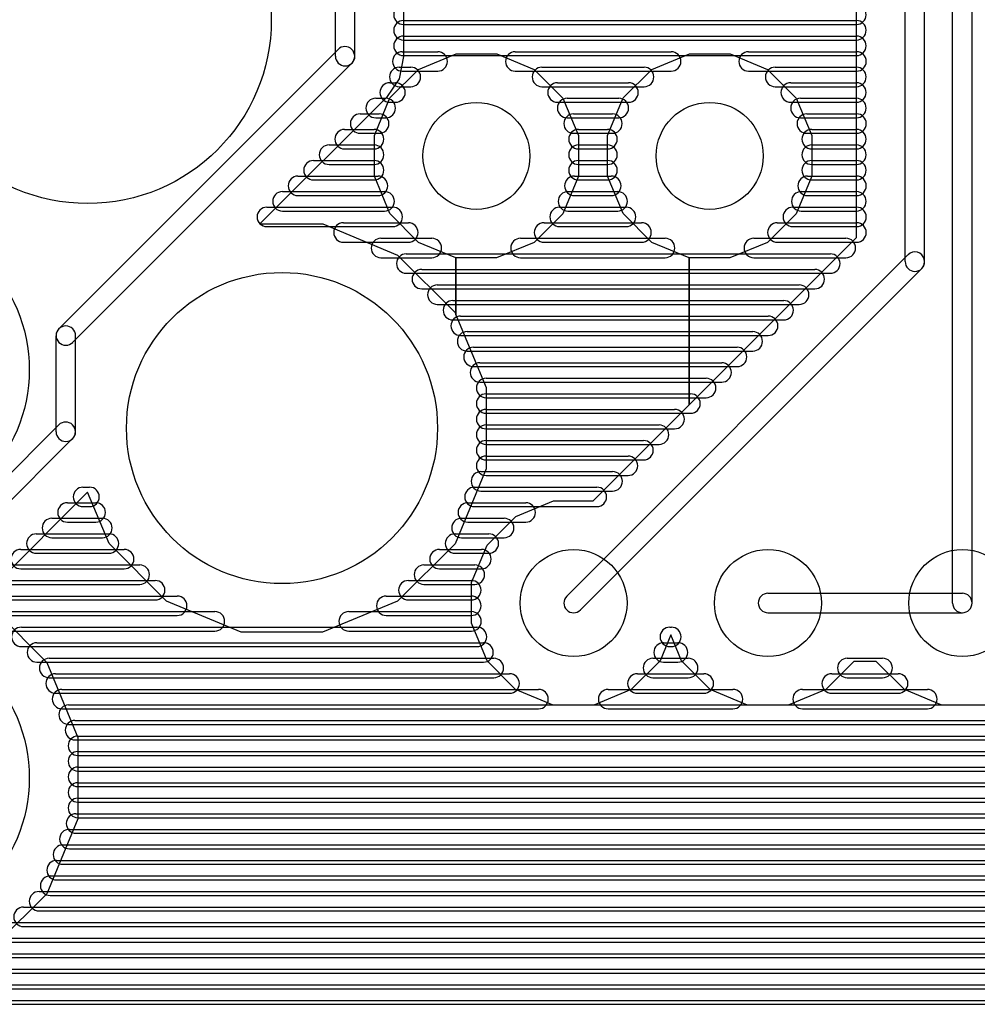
# Model space of a CAD drawing. Extents: x 4625 to 28175, y 45595 to 78045.
# Tile 16 of 28: x 8550 to 13477, y 62206 to 67270. Entities that reach past the tile are written whole.
import ezdxf

# ---------------------------------------------------------------- set-up
doc = ezdxf.new("R2010")
doc.units = 0
doc.layers.add('BLACK', color=1, linetype='CONTINUOUS')

msp = doc.modelspace()

# ---------------------------------------------------------------- linework, layer by layer
at = {"layer": 'BLACK'}
for p, q in [((13106, 66026), (13106, 70926)), ((13206, 66026), (13206, 70926)), ((12856, 66150), (12856, 70455)), ((13350, 64270), (13350, 70170)), ((13450, 64270), (13450, 70170)), ((10175, 67083), (10175, 67485)), ((10275, 67083), (10275, 67485)), ((10525, 67361), (10525, 67082)), ((10525, 67266), (12855, 67266)), ((10525, 67266), (12855, 67266)), ((10525, 67266), (12855, 67266)), ((10525, 67246), (12855, 67246)), ((10525, 67246), (12855, 67246)), ((10525, 67246), (12855, 67246)), ((10525, 67186), (12855, 67186)), ((10525, 67186), (12855, 67186)), ((10525, 67186), (12855, 67186)), ((10525, 67166), (12855, 67166)), ((10525, 67166), (12855, 67166)), ((10525, 67166), (12855, 67166)), ((10189, 67118), (8752, 65681)), ((10519, 67106), (10701, 67106)), ((10519, 67106), (10701, 67106)), ((10519, 67106), (10701, 67106)), ((11100, 67106), (11902, 67106)), ((11100, 67106), (11902, 67106)), ((11100, 67106), (11902, 67106)), ((12300, 67106), (12856, 67106)), ((12300, 67106), (12856, 67106)), ((12300, 67106), (12856, 67106)), ((10525, 67082), (10502, 66967)), ((10525, 67086), (12855, 67086)), ((10525, 67086), (12855, 67086)), ((10525, 67086), (12855, 67086)), ((10603, 67015), (10796, 67095)), ((10796, 67095), (11005, 67095)), ((11005, 67095), (11198, 67015)), ((11803, 67015), (11996, 67095)), ((11996, 67095), (12205, 67095)), ((12205, 67095), (12398, 67015)), ((10260, 67047), (8823, 65610)), ((10455, 66868), (10603, 67015)), ((10503, 67026), (10563, 67026)), ((10503, 67026), (10563, 67026)), ((10503, 67026), (10563, 67026)), ((10519, 67006), (10701, 67006)), ((10519, 67006), (10701, 67006)), ((10519, 67006), (10701, 67006)), ((11100, 67006), (11902, 67006)), ((11100, 67006), (11902, 67006)), ((11100, 67006), (11902, 67006)), ((11198, 67015), (11345, 66867)), ((11237, 67026), (11763, 67026)), ((11237, 67026), (11763, 67026)), ((11237, 67026), (11763, 67026)), ((11655, 66868), (11803, 67015)), ((12300, 67006), (12856, 67006)), ((12300, 67006), (12856, 67006)), ((12300, 67006), (12856, 67006)), ((12398, 67015), (12545, 66867)), ((12437, 67026), (12855, 67026)), ((12437, 67026), (12855, 67026)), ((12437, 67026), (12855, 67026)), ((10502, 66967), (10437, 66870)), ((10454, 66946), (10484, 66946)), ((10454, 66946), (10484, 66946)), ((10454, 66946), (10484, 66946)), ((10503, 66926), (10563, 66926)), ((10503, 66926), (10563, 66926)), ((10503, 66926), (10563, 66926)), ((11237, 66926), (11763, 66926)), ((11237, 66926), (11763, 66926)), ((11237, 66926), (11763, 66926)), ((11317, 66946), (11683, 66946)), ((11317, 66946), (11683, 66946)), ((11317, 66946), (11683, 66946)), ((12437, 66926), (12855, 66926)), ((12437, 66926), (12855, 66926)), ((12437, 66926), (12855, 66926)), ((12517, 66946), (12855, 66946)), ((12517, 66946), (12855, 66946)), ((12517, 66946), (12855, 66946)), ((10437, 66870), (9786, 66220)), ((10375, 66675), (10455, 66868)), ((10382, 66866), (10434, 66866)), ((10382, 66866), (10434, 66866)), ((10382, 66866), (10434, 66866)), ((11345, 66867), (11425, 66674)), ((11367, 66866), (11633, 66866)), ((11367, 66866), (11633, 66866)), ((11367, 66866), (11633, 66866)), ((11575, 66675), (11655, 66868)), ((12545, 66867), (12625, 66674)), ((12567, 66866), (12855, 66866)), ((12567, 66866), (12855, 66866)), ((12567, 66866), (12855, 66866)), ((10454, 66846), (10484, 66846)), ((10454, 66846), (10484, 66846)), ((10454, 66846), (10484, 66846)), ((11317, 66846), (11683, 66846)), ((11317, 66846), (11683, 66846)), ((11317, 66846), (11683, 66846)), ((12517, 66846), (12855, 66846)), ((12517, 66846), (12855, 66846)), ((12517, 66846), (12855, 66846)), ((10302, 66786), (10400, 66786)), ((10302, 66786), (10400, 66786)), ((10302, 66786), (10400, 66786)), ((10382, 66766), (10434, 66766)), ((10382, 66766), (10434, 66766)), ((10382, 66766), (10434, 66766)), ((11367, 66766), (11633, 66766)), ((11367, 66766), (11633, 66766)), ((11367, 66766), (11633, 66766)), ((11400, 66786), (11600, 66786)), ((11400, 66786), (11600, 66786)), ((11400, 66786), (11600, 66786)), ((12567, 66766), (12855, 66766)), ((12567, 66766), (12855, 66766)), ((12567, 66766), (12855, 66766)), ((12600, 66786), (12856, 66786)), ((12600, 66786), (12856, 66786)), ((12600, 66786), (12856, 66786)), ((10222, 66706), (10374, 66706)), ((10222, 66706), (10374, 66706)), ((10222, 66706), (10374, 66706)), ((11425, 66706), (11575, 66706)), ((11425, 66706), (11575, 66706)), ((11425, 66706), (11575, 66706)), ((12625, 66706), (12855, 66706)), ((12625, 66706), (12855, 66706)), ((12625, 66706), (12855, 66706)), ((10302, 66686), (10400, 66686)), ((10302, 66686), (10400, 66686)), ((10302, 66686), (10400, 66686)), ((10375, 66466), (10375, 66675)), ((11400, 66686), (11600, 66686)), ((11400, 66686), (11600, 66686)), ((11400, 66686), (11600, 66686)), ((11425, 66674), (11425, 66465)), ((11575, 66466), (11575, 66675)), ((12600, 66686), (12856, 66686)), ((12600, 66686), (12856, 66686)), ((12600, 66686), (12856, 66686)), ((12625, 66674), (12625, 66465)), ((10142, 66626), (10374, 66626)), ((10142, 66626), (10374, 66626)), ((10142, 66626), (10374, 66626)), ((10222, 66606), (10374, 66606)), ((10222, 66606), (10374, 66606)), ((10222, 66606), (10374, 66606)), ((11425, 66626), (11575, 66626)), ((11425, 66626), (11575, 66626)), ((11425, 66626), (11575, 66626)), ((11425, 66606), (11575, 66606)), ((11425, 66606), (11575, 66606)), ((11425, 66606), (11575, 66606)), ((12625, 66626), (12855, 66626)), ((12625, 66626), (12855, 66626)), ((12625, 66626), (12855, 66626)), ((12625, 66606), (12855, 66606)), ((12625, 66606), (12855, 66606)), ((12625, 66606), (12855, 66606)), ((10062, 66546), (10374, 66546)), ((10062, 66546), (10374, 66546)), ((10062, 66546), (10374, 66546)), ((10142, 66526), (10374, 66526)), ((10142, 66526), (10374, 66526)), ((10142, 66526), (10374, 66526)), ((11425, 66546), (11575, 66546)), ((11425, 66546), (11575, 66546)), ((11425, 66546), (11575, 66546)), ((11425, 66526), (11575, 66526)), ((11425, 66526), (11575, 66526)), ((11425, 66526), (11575, 66526)), ((12625, 66546), (12855, 66546)), ((12625, 66546), (12855, 66546)), ((12625, 66546), (12855, 66546)), ((12625, 66526), (12855, 66526)), ((12625, 66526), (12855, 66526)), ((12625, 66526), (12855, 66526)), ((9982, 66466), (10394, 66466)), ((9982, 66466), (10394, 66466)), ((9982, 66466), (10394, 66466)), ((10455, 66273), (10375, 66466)), ((11425, 66465), (11345, 66272)), ((11404, 66466), (11594, 66466)), ((11404, 66466), (11594, 66466)), ((11404, 66466), (11594, 66466)), ((11655, 66273), (11575, 66466)), ((12625, 66465), (12545, 66272)), ((12604, 66466), (12856, 66466)), ((12604, 66466), (12856, 66466)), ((12604, 66466), (12856, 66466)), ((10062, 66446), (10374, 66446)), ((10062, 66446), (10374, 66446)), ((10062, 66446), (10374, 66446)), ((11425, 66446), (11575, 66446)), ((11425, 66446), (11575, 66446)), ((11425, 66446), (11575, 66446)), ((12625, 66446), (12855, 66446)), ((12625, 66446), (12855, 66446)), ((12625, 66446), (12855, 66446)), ((9902, 66386), (10428, 66386)), ((9902, 66386), (10428, 66386)), ((9902, 66386), (10428, 66386)), ((9982, 66366), (10394, 66366)), ((9982, 66366), (10394, 66366)), ((9982, 66366), (10394, 66366)), ((11371, 66386), (11627, 66386)), ((11371, 66386), (11627, 66386)), ((11371, 66386), (11627, 66386)), ((11404, 66366), (11594, 66366)), ((11404, 66366), (11594, 66366)), ((11404, 66366), (11594, 66366)), ((12571, 66386), (12855, 66386)), ((12571, 66386), (12855, 66386)), ((12571, 66386), (12855, 66386)), ((12604, 66366), (12856, 66366)), ((12604, 66366), (12856, 66366)), ((12604, 66366), (12856, 66366)), ((9822, 66306), (10470, 66306)), ((9822, 66306), (10470, 66306)), ((9822, 66306), (10470, 66306)), ((11328, 66306), (11670, 66306)), ((11328, 66306), (11670, 66306)), ((11328, 66306), (11670, 66306)), ((12528, 66306), (12856, 66306)), ((12528, 66306), (12856, 66306)), ((12528, 66306), (12856, 66306)), ((9902, 66286), (10428, 66286)), ((9902, 66286), (10428, 66286)), ((9902, 66286), (10428, 66286)), ((10602, 66125), (10455, 66273)), ((11345, 66272), (11197, 66125)), ((11371, 66286), (11627, 66286)), ((11371, 66286), (11627, 66286)), ((11371, 66286), (11627, 66286)), ((11802, 66125), (11655, 66273)), ((12545, 66272), (12397, 66125)), ((12571, 66286), (12855, 66286)), ((12571, 66286), (12855, 66286)), ((12571, 66286), (12855, 66286)), ((9786, 66220), (10110, 66220)), ((9822, 66206), (10470, 66206)), ((9822, 66206), (10470, 66206)), ((9822, 66206), (10470, 66206)), ((10110, 66220), (10495, 66060)), ((10216, 66226), (10550, 66226)), ((10216, 66226), (10550, 66226)), ((10216, 66226), (10550, 66226)), ((11248, 66226), (11750, 66226)), ((11248, 66226), (11750, 66226)), ((11248, 66226), (11750, 66226)), ((11328, 66206), (11670, 66206)), ((11328, 66206), (11670, 66206)), ((11328, 66206), (11670, 66206)), ((12448, 66226), (12856, 66226)), ((12448, 66226), (12856, 66226)), ((12448, 66226), (12856, 66226)), ((12528, 66206), (12856, 66206)), ((12528, 66206), (12856, 66206)), ((12528, 66206), (12856, 66206)), ((10409, 66146), (10671, 66146)), ((10409, 66146), (10671, 66146)), ((10409, 66146), (10671, 66146)), ((11127, 66146), (11871, 66146)), ((11127, 66146), (11871, 66146)), ((11127, 66146), (11871, 66146)), ((11995, 65290), (12856, 66150)), ((12327, 66146), (12801, 66146)), ((12327, 66146), (12801, 66146)), ((12327, 66146), (12801, 66146)), ((10216, 66126), (10550, 66126)), ((10216, 66126), (10550, 66126)), ((10216, 66126), (10550, 66126)), ((10795, 66045), (10602, 66125)), ((11197, 66125), (11004, 66045)), ((11248, 66126), (11750, 66126)), ((11248, 66126), (11750, 66126)), ((11248, 66126), (11750, 66126)), ((11995, 66045), (11802, 66125)), ((12397, 66125), (12204, 66045)), ((12448, 66126), (12856, 66126)), ((12448, 66126), (12856, 66126)), ((12448, 66126), (12856, 66126)), ((10409, 66046), (10671, 66046)), ((10409, 66046), (10671, 66046)), ((10409, 66046), (10671, 66046)), ((10495, 66060), (10790, 65764)), ((10539, 66066), (12721, 66066)), ((10539, 66066), (12721, 66066)), ((10539, 66066), (12721, 66066)), ((10795, 65752), (10795, 66045)), ((11004, 66045), (10795, 66045)), ((10795, 66045), (10795, 65752)), ((11127, 66046), (11871, 66046)), ((11127, 66046), (11871, 66046)), ((11127, 66046), (11871, 66046)), ((11365, 64306), (13120, 66061)), ((11995, 65290), (11995, 66045)), ((12204, 66045), (11995, 66045)), ((11995, 66045), (11995, 65290)), ((12327, 66046), (12801, 66046)), ((12327, 66046), (12801, 66046)), ((12327, 66046), (12801, 66046)), ((10539, 65966), (12721, 65966)), ((10539, 65966), (12721, 65966)), ((10539, 65966), (12721, 65966)), ((10619, 65986), (12641, 65986)), ((10619, 65986), (12641, 65986)), ((10619, 65986), (12641, 65986)), ((11436, 64235), (13191, 65990)), ((10699, 65906), (12561, 65906)), ((10699, 65906), (12561, 65906)), ((10699, 65906), (12561, 65906)), ((10619, 65886), (12641, 65886)), ((10619, 65886), (12641, 65886)), ((10619, 65886), (12641, 65886)), ((10699, 65806), (12561, 65806)), ((10699, 65806), (12561, 65806)), ((10699, 65806), (12561, 65806)), ((10779, 65826), (12481, 65826)), ((10779, 65826), (12481, 65826)), ((10779, 65826), (12481, 65826)), ((10790, 65764), (10795, 65752)), ((10795, 65752), (10950, 65378)), ((10819, 65746), (12401, 65746)), ((10819, 65746), (12401, 65746)), ((10819, 65746), (12401, 65746)), ((10779, 65726), (12481, 65726)), ((10779, 65726), (12481, 65726)), ((10779, 65726), (12481, 65726)), ((8738, 65151), (8738, 65645)), ((8838, 65151), (8838, 65645)), ((10819, 65646), (12401, 65646)), ((10819, 65646), (12401, 65646)), ((10819, 65646), (12401, 65646)), ((10852, 65666), (12322, 65666)), ((10852, 65666), (12322, 65666)), ((10852, 65666), (12322, 65666)), ((10885, 65586), (12241, 65586)), ((10885, 65586), (12241, 65586)), ((10885, 65586), (12241, 65586)), ((10852, 65566), (12322, 65566)), ((10852, 65566), (12322, 65566)), ((10852, 65566), (12322, 65566)), ((10885, 65486), (12241, 65486)), ((10885, 65486), (12241, 65486)), ((10885, 65486), (12241, 65486)), ((10918, 65506), (12162, 65506)), ((10918, 65506), (12162, 65506)), ((10918, 65506), (12162, 65506)), ((10918, 65406), (12162, 65406)), ((10918, 65406), (12162, 65406)), ((10918, 65406), (12162, 65406)), ((10950, 65426), (12082, 65426)), ((10950, 65426), (12082, 65426)), ((10950, 65426), (12082, 65426)), ((10950, 65378), (10950, 64960)), ((10950, 65346), (12002, 65346)), ((10950, 65346), (12002, 65346)), ((10950, 65346), (12002, 65346)), ((10950, 65326), (12082, 65326)), ((10950, 65326), (12082, 65326)), ((10950, 65326), (12082, 65326)), ((11500, 64795), (11995, 65290)), ((10950, 65266), (11920, 65266)), ((10950, 65266), (11920, 65266)), ((10950, 65266), (11920, 65266)), ((10950, 65246), (12002, 65246)), ((10950, 65246), (12002, 65246)), ((10950, 65246), (12002, 65246)), ((8752, 65186), (7960, 64394)), ((10950, 65186), (11840, 65186)), ((10950, 65186), (11840, 65186)), ((10950, 65186), (11840, 65186)), ((10950, 65166), (11920, 65166)), ((10950, 65166), (11920, 65166)), ((10950, 65166), (11920, 65166)), ((8822, 65116), (8030, 64324)), ((10950, 65106), (11760, 65106)), ((10950, 65106), (11760, 65106)), ((10950, 65106), (11760, 65106)), ((10950, 65086), (11840, 65086)), ((10950, 65086), (11840, 65086)), ((10950, 65086), (11840, 65086)), ((10950, 65026), (11680, 65026)), ((10950, 65026), (11680, 65026)), ((10950, 65026), (11680, 65026)), ((10950, 65006), (11760, 65006)), ((10950, 65006), (11760, 65006)), ((10950, 65006), (11760, 65006)), ((10950, 64960), (10790, 64575)), ((10923, 64946), (11601, 64946)), ((10923, 64946), (11601, 64946)), ((10923, 64946), (11601, 64946)), ((10950, 64926), (11680, 64926)), ((10950, 64926), (11680, 64926)), ((10950, 64926), (11680, 64926)), ((8900, 64840), (8342, 64282)), ((8876, 64866), (8910, 64866)), ((8876, 64866), (8910, 64866)), ((8876, 64866), (8910, 64866)), ((9010, 64576), (8900, 64840)), ((10890, 64866), (11520, 64866)), ((10890, 64866), (11520, 64866)), ((10890, 64866), (11520, 64866)), ((10923, 64846), (11601, 64846)), ((10923, 64846), (11601, 64846)), ((10923, 64846), (11601, 64846)), ((8796, 64786), (8942, 64786)), ((8796, 64786), (8942, 64786)), ((8796, 64786), (8942, 64786)), ((10856, 64786), (11154, 64786)), ((10856, 64786), (11154, 64786)), ((10856, 64786), (11154, 64786)), ((11103, 64715), (11296, 64795)), ((11296, 64795), (11500, 64795)), ((8876, 64766), (8910, 64766)), ((8876, 64766), (8910, 64766)), ((8876, 64766), (8910, 64766)), ((10890, 64766), (11520, 64766)), ((10890, 64766), (11520, 64766)), ((10890, 64766), (11520, 64766)), ((8716, 64706), (8976, 64706)), ((8716, 64706), (8976, 64706)), ((8716, 64706), (8976, 64706)), ((8796, 64686), (8942, 64686)), ((8796, 64686), (8942, 64686)), ((8796, 64686), (8942, 64686)), ((10823, 64706), (11043, 64706)), ((10823, 64706), (11043, 64706)), ((10823, 64706), (11043, 64706)), ((10856, 64686), (11154, 64686)), ((10856, 64686), (11154, 64686)), ((10856, 64686), (11154, 64686)), ((10955, 64568), (11103, 64715)), ((8636, 64626), (9010, 64626)), ((8636, 64626), (9010, 64626)), ((8636, 64626), (9010, 64626)), ((10790, 64626), (10964, 64626)), ((10790, 64626), (10964, 64626)), ((10790, 64626), (10964, 64626)), ((8716, 64606), (8976, 64606)), ((8716, 64606), (8976, 64606)), ((8716, 64606), (8976, 64606)), ((9305, 64280), (9010, 64576)), ((10790, 64575), (10494, 64280)), ((10823, 64606), (11043, 64606)), ((10823, 64606), (11043, 64606)), ((10823, 64606), (11043, 64606)), ((8556, 64546), (9088, 64546)), ((8556, 64546), (9088, 64546)), ((8556, 64546), (9088, 64546)), ((8636, 64526), (9010, 64526)), ((8636, 64526), (9010, 64526)), ((8636, 64526), (9010, 64526)), ((10710, 64546), (10926, 64546)), ((10710, 64546), (10926, 64546)), ((10710, 64546), (10926, 64546)), ((10790, 64526), (10964, 64526)), ((10790, 64526), (10964, 64526)), ((10790, 64526), (10964, 64526)), ((10875, 64375), (10955, 64568)), ((8476, 64466), (9168, 64466)), ((8476, 64466), (9168, 64466)), ((8476, 64466), (9168, 64466)), ((8556, 64446), (9088, 64446)), ((8556, 64446), (9088, 64446)), ((8556, 64446), (9088, 64446)), ((10630, 64466), (10892, 64466)), ((10630, 64466), (10892, 64466)), ((10630, 64466), (10892, 64466)), ((10710, 64446), (10926, 64446)), ((10710, 64446), (10926, 64446)), ((10710, 64446), (10926, 64446)), ((8396, 64386), (9248, 64386)), ((8396, 64386), (9248, 64386)), ((8396, 64386), (9248, 64386)), ((10550, 64386), (10874, 64386)), ((10550, 64386), (10874, 64386)), ((10550, 64386), (10874, 64386)), ((10875, 64166), (10875, 64375)), ((8476, 64366), (9168, 64366)), ((8476, 64366), (9168, 64366)), ((8476, 64366), (9168, 64366)), ((10630, 64366), (10892, 64366)), ((10630, 64366), (10892, 64366)), ((10630, 64366), (10892, 64366)), ((12400, 64320), (13400, 64320)), ((8396, 64286), (9248, 64286)), ((8396, 64286), (9248, 64286)), ((8396, 64286), (9248, 64286)), ((8399, 64306), (9361, 64306)), ((8399, 64306), (9361, 64306)), ((8399, 64306), (9361, 64306)), ((9690, 64120), (9305, 64280)), ((10494, 64280), (10108, 64120)), ((10436, 64306), (10874, 64306)), ((10436, 64306), (10874, 64306)), ((10436, 64306), (10874, 64306)), ((10550, 64286), (10874, 64286)), ((10550, 64286), (10874, 64286)), ((10550, 64286), (10874, 64286)), ((8395, 64260), (8690, 63964)), ((8479, 64226), (9555, 64226)), ((8479, 64226), (9555, 64226)), ((8479, 64226), (9555, 64226)), ((10243, 64226), (10875, 64226)), ((10243, 64226), (10875, 64226)), ((10243, 64226), (10875, 64226)), ((12400, 64220), (13400, 64220)), ((8399, 64206), (9361, 64206)), ((8399, 64206), (9361, 64206)), ((8399, 64206), (9361, 64206)), ((10436, 64206), (10874, 64206)), ((10436, 64206), (10874, 64206)), ((10436, 64206), (10874, 64206)), ((8479, 64126), (9555, 64126)), ((8479, 64126), (9555, 64126)), ((8479, 64126), (9555, 64126)), ((8559, 64146), (10903, 64146)), ((8559, 64146), (10903, 64146)), ((8559, 64146), (10903, 64146)), ((10108, 64120), (9690, 64120)), ((10243, 64126), (10875, 64126)), ((10243, 64126), (10875, 64126)), ((10243, 64126), (10875, 64126)), ((10955, 63973), (10875, 64166)), ((11895, 64146), (11903, 64146)), ((11895, 64146), (11903, 64146)), ((11895, 64146), (11903, 64146)), ((8639, 64066), (10937, 64066)), ((8639, 64066), (10937, 64066)), ((8639, 64066), (10937, 64066)), ((11900, 64106), (11845, 63972)), ((11863, 64066), (11937, 64066)), ((11863, 64066), (11937, 64066)), ((11863, 64066), (11937, 64066)), ((11955, 63973), (11900, 64106)), ((8559, 64046), (10903, 64046)), ((8559, 64046), (10903, 64046)), ((8559, 64046), (10903, 64046)), ((11895, 64046), (11903, 64046)), ((11895, 64046), (11903, 64046)), ((11895, 64046), (11903, 64046)), ((8639, 63966), (10937, 63966)), ((8639, 63966), (10937, 63966)), ((8639, 63966), (10937, 63966)), ((8702, 63986), (10990, 63986)), ((8702, 63986), (10990, 63986)), ((8702, 63986), (10990, 63986)), ((11102, 63825), (10955, 63973)), ((11845, 63972), (11697, 63825)), ((11808, 63986), (11990, 63986)), ((11808, 63986), (11990, 63986)), ((11808, 63986), (11990, 63986)), ((11863, 63966), (11937, 63966)), ((11863, 63966), (11937, 63966)), ((11863, 63966), (11937, 63966)), ((12102, 63825), (11955, 63973)), ((12842, 63970), (12697, 63825)), ((12808, 63986), (12990, 63986)), ((12808, 63986), (12990, 63986)), ((12808, 63986), (12990, 63986)), ((12957, 63970), (12842, 63970)), ((13102, 63825), (12957, 63970)), ((8690, 63964), (8850, 63578)), ((8702, 63886), (10990, 63886)), ((8702, 63886), (10990, 63886)), ((8702, 63886), (10990, 63886)), ((8735, 63906), (11071, 63906)), ((8735, 63906), (11071, 63906)), ((8735, 63906), (11071, 63906)), ((11728, 63906), (12070, 63906)), ((11728, 63906), (12070, 63906)), ((11728, 63906), (12070, 63906)), ((11808, 63886), (11990, 63886)), ((11808, 63886), (11990, 63886)), ((11808, 63886), (11990, 63886)), ((12728, 63906), (13070, 63906)), ((12728, 63906), (13070, 63906)), ((12728, 63906), (13070, 63906)), ((12808, 63886), (12990, 63886)), ((12808, 63886), (12990, 63886)), ((12808, 63886), (12990, 63886)), ((8768, 63826), (11220, 63826)), ((8768, 63826), (11220, 63826)), ((8768, 63826), (11220, 63826)), ((11295, 63745), (11102, 63825)), ((11697, 63825), (11504, 63745)), ((11578, 63826), (12220, 63826)), ((11578, 63826), (12220, 63826)), ((11578, 63826), (12220, 63826)), ((12295, 63745), (12102, 63825)), ((12697, 63825), (12504, 63745)), ((12578, 63826), (13220, 63826)), ((12578, 63826), (13220, 63826)), ((12578, 63826), (13220, 63826)), ((13295, 63745), (13102, 63825)), ((8735, 63806), (11071, 63806)), ((8735, 63806), (11071, 63806)), ((8735, 63806), (11071, 63806)), ((11728, 63806), (12070, 63806)), ((11728, 63806), (12070, 63806)), ((11728, 63806), (12070, 63806)), ((12728, 63806), (13070, 63806)), ((12728, 63806), (13070, 63806)), ((12728, 63806), (13070, 63806)), ((8768, 63726), (11220, 63726)), ((8768, 63726), (11220, 63726)), ((8768, 63726), (11220, 63726)), ((8802, 63746), (15290, 63746)), ((8802, 63746), (15290, 63746)), ((8802, 63746), (15290, 63746)), ((11504, 63745), (11295, 63745)), ((11578, 63726), (12220, 63726)), ((11578, 63726), (12220, 63726)), ((11578, 63726), (12220, 63726)), ((12504, 63745), (12295, 63745)), ((12578, 63726), (13220, 63726)), ((12578, 63726), (13220, 63726)), ((12578, 63726), (13220, 63726)), ((13504, 63745), (13295, 63745)), ((8835, 63666), (15291, 63666)), ((8835, 63666), (15291, 63666)), ((8835, 63666), (15291, 63666)), ((8802, 63646), (15290, 63646)), ((8802, 63646), (15290, 63646)), ((8802, 63646), (15290, 63646)), ((8835, 63566), (15291, 63566)), ((8835, 63566), (15291, 63566)), ((8835, 63566), (15291, 63566)), ((8850, 63586), (15290, 63586)), ((8850, 63586), (15290, 63586)), ((8850, 63586), (15290, 63586)), ((8850, 63578), (8850, 63160)), ((8850, 63506), (15290, 63506)), ((8850, 63506), (15290, 63506)), ((8850, 63506), (15290, 63506)), ((8850, 63486), (15290, 63486)), ((8850, 63486), (15290, 63486)), ((8850, 63486), (15290, 63486)), ((8850, 63426), (15290, 63426)), ((8850, 63426), (15290, 63426)), ((8850, 63426), (15290, 63426)), ((8850, 63406), (15290, 63406)), ((8850, 63406), (15290, 63406)), ((8850, 63406), (15290, 63406)), ((8850, 63346), (15290, 63346)), ((8850, 63346), (15290, 63346)), ((8850, 63346), (15290, 63346)), ((8850, 63326), (15290, 63326)), ((8850, 63326), (15290, 63326)), ((8850, 63326), (15290, 63326)), ((8850, 63266), (15290, 63266)), ((8850, 63266), (15290, 63266)), ((8850, 63266), (15290, 63266)), ((8850, 63246), (15290, 63246)), ((8850, 63246), (15290, 63246)), ((8850, 63246), (15290, 63246)), ((8850, 63160), (8690, 62775)), ((8840, 63186), (15290, 63186)), ((8840, 63186), (15290, 63186)), ((8840, 63186), (15290, 63186)), ((8850, 63166), (15290, 63166)), ((8850, 63166), (15290, 63166)), ((8850, 63166), (15290, 63166)), ((8806, 63106), (15290, 63106)), ((8806, 63106), (15290, 63106)), ((8806, 63106), (15290, 63106)), ((8840, 63086), (15290, 63086)), ((8840, 63086), (15290, 63086)), ((8840, 63086), (15290, 63086)), ((8773, 63026), (15291, 63026)), ((8773, 63026), (15291, 63026)), ((8773, 63026), (15291, 63026)), ((8806, 63006), (15290, 63006)), ((8806, 63006), (15290, 63006)), ((8806, 63006), (15290, 63006)), ((8740, 62946), (15290, 62946)), ((8740, 62946), (15290, 62946)), ((8740, 62946), (15290, 62946)), ((8773, 62926), (15291, 62926)), ((8773, 62926), (15291, 62926)), ((8773, 62926), (15291, 62926)), ((8707, 62866), (15291, 62866)), ((8707, 62866), (15291, 62866)), ((8707, 62866), (15291, 62866)), ((8740, 62846), (15290, 62846)), ((8740, 62846), (15290, 62846)), ((8740, 62846), (15290, 62846)), ((8690, 62775), (8394, 62480)), ((8650, 62786), (15290, 62786)), ((8650, 62786), (15290, 62786)), ((8650, 62786), (15290, 62786)), ((8707, 62766), (15291, 62766)), ((8707, 62766), (15291, 62766)), ((8707, 62766), (15291, 62766)), ((8570, 62706), (15290, 62706)), ((8570, 62706), (15290, 62706)), ((8570, 62706), (15290, 62706)), ((8650, 62686), (15290, 62686)), ((8650, 62686), (15290, 62686)), ((8650, 62686), (15290, 62686)), ((8490, 62626), (15290, 62626)), ((8490, 62626), (15290, 62626)), ((8490, 62626), (15290, 62626)), ((8570, 62606), (15290, 62606)), ((8570, 62606), (15290, 62606)), ((8570, 62606), (15290, 62606)), ((8410, 62546), (15298, 62546)), ((8410, 62546), (15298, 62546)), ((8410, 62546), (15298, 62546)), ((8490, 62526), (15290, 62526)), ((8490, 62526), (15290, 62526)), ((8490, 62526), (15290, 62526)), ((8239, 62466), (15317, 62466)), ((8239, 62466), (15317, 62466)), ((8239, 62466), (15317, 62466)), ((8410, 62446), (15298, 62446)), ((8410, 62446), (15298, 62446)), ((8410, 62446), (15298, 62446)), ((8046, 62386), (15372, 62386)), ((8046, 62386), (15372, 62386)), ((8046, 62386), (15372, 62386)), ((8239, 62366), (15317, 62366)), ((8239, 62366), (15317, 62366)), ((8239, 62366), (15317, 62366)), ((6451, 62306), (15449, 62306)), ((6451, 62306), (15449, 62306)), ((6451, 62306), (15449, 62306)), ((8046, 62286), (15372, 62286)), ((8046, 62286), (15372, 62286)), ((8046, 62286), (15372, 62286)), ((6397, 62226), (15529, 62226)), ((6397, 62226), (15529, 62226)), ((6397, 62226), (15529, 62226)), ((6451, 62206), (15449, 62206)), ((6451, 62206), (15449, 62206)), ((6451, 62206), (15449, 62206))]:
    msp.add_line(p, q, dxfattribs=at)
for centre, radius in [((8900, 67270), 945), ((10900, 66570), 275), ((12100, 66570), 275), ((7800, 65470), 800), ((9900, 65170), 800), ((11400, 64270), 275), ((12400, 64270), 275), ((13400, 64270), 275), ((7800, 63370), 800)]:
    msp.add_circle(centre, radius, dxfattribs=at)
for centre, start, end in [((10525, 67296), 90, 270), ((10525, 67296), 90, 270), ((10525, 67296), 90, 270), ((12855, 67296), 270, 450), ((12855, 67296), 270, 450), ((12855, 67296), 270, 450), ((10525, 67216), 90, 270), ((10525, 67216), 90, 270), ((10525, 67216), 90, 270), ((12855, 67216), 270, 450), ((12855, 67216), 270, 450), ((12855, 67216), 270, 450), ((10525, 67136), 90, 270), ((10525, 67136), 90, 270), ((10525, 67136), 90, 270), ((12855, 67136), 270, 450), ((12855, 67136), 270, 450), ((12855, 67136), 270, 450), ((10224, 67082), -45, 135), ((10519, 67056), 90, 270), ((10519, 67056), 90, 270), ((10519, 67056), 90, 270), ((10701, 67056), 270, 450), ((10701, 67056), 270, 450), ((10701, 67056), 270, 450), ((11100, 67056), 90, 270), ((11100, 67056), 90, 270), ((11100, 67056), 90, 270), ((11902, 67056), 270, 450), ((11902, 67056), 270, 450), ((11902, 67056), 270, 450), ((12300, 67056), 90, 270), ((12300, 67056), 90, 270), ((12300, 67056), 90, 270), ((12856, 67056), 270, 450), ((12856, 67056), 270, 450), ((12856, 67056), 270, 450), ((10225, 67083), 180, 360), ((10503, 66976), 90, 270), ((10503, 66976), 90, 270), ((10503, 66976), 90, 270), ((10563, 66976), 270, 450), ((10563, 66976), 270, 450), ((10563, 66976), 270, 450), ((11237, 66976), 90, 270), ((11237, 66976), 90, 270), ((11237, 66976), 90, 270), ((11763, 66976), 270, 450), ((11763, 66976), 270, 450), ((11763, 66976), 270, 450), ((12437, 66976), 90, 270), ((12437, 66976), 90, 270), ((12437, 66976), 90, 270), ((12855, 66976), 270, 450), ((12855, 66976), 270, 450), ((12855, 66976), 270, 450), ((10454, 66896), 90, 270), ((10454, 66896), 90, 270), ((10454, 66896), 90, 270), ((10484, 66896), 270, 450), ((10484, 66896), 270, 450), ((10484, 66896), 270, 450), ((11317, 66896), 90, 270), ((11317, 66896), 90, 270), ((11317, 66896), 90, 270), ((11683, 66896), 270, 450), ((11683, 66896), 270, 450), ((11683, 66896), 270, 450), ((12517, 66896), 90, 270), ((12517, 66896), 90, 270), ((12517, 66896), 90, 270), ((12855, 66896), 270, 450), ((12855, 66896), 270, 450), ((12855, 66896), 270, 450), ((10382, 66816), 90, 270), ((10382, 66816), 90, 270), ((10382, 66816), 90, 270), ((10434, 66816), 270, 450), ((10434, 66816), 270, 450), ((10434, 66816), 270, 450), ((11367, 66816), 90, 270), ((11367, 66816), 90, 270), ((11367, 66816), 90, 270), ((11633, 66816), 270, 450), ((11633, 66816), 270, 450), ((11633, 66816), 270, 450), ((12567, 66816), 90, 270), ((12567, 66816), 90, 270), ((12567, 66816), 90, 270), ((12855, 66816), 270, 450), ((12855, 66816), 270, 450), ((12855, 66816), 270, 450), ((10302, 66736), 90, 270), ((10302, 66736), 90, 270), ((10302, 66736), 90, 270), ((10400, 66736), 270, 450), ((10400, 66736), 270, 450), ((10400, 66736), 270, 450), ((11400, 66736), 90, 270), ((11400, 66736), 90, 270), ((11400, 66736), 90, 270), ((11600, 66736), 270, 450), ((11600, 66736), 270, 450), ((11600, 66736), 270, 450), ((12600, 66736), 90, 270), ((12600, 66736), 90, 270), ((12600, 66736), 90, 270), ((12856, 66736), 270, 450), ((12856, 66736), 270, 450), ((12856, 66736), 270, 450), ((10222, 66656), 90, 270), ((10222, 66656), 90, 270), ((10222, 66656), 90, 270), ((10374, 66656), 270, 450), ((10374, 66656), 270, 450), ((10374, 66656), 270, 450), ((11425, 66656), 90, 270), ((11425, 66656), 90, 270), ((11425, 66656), 90, 270), ((11575, 66656), 270, 450), ((11575, 66656), 270, 450), ((11575, 66656), 270, 450), ((12625, 66656), 90, 270), ((12625, 66656), 90, 270), ((12625, 66656), 90, 270), ((12855, 66656), 270, 450), ((12855, 66656), 270, 450), ((12855, 66656), 270, 450), ((10142, 66576), 90, 270), ((10142, 66576), 90, 270), ((10142, 66576), 90, 270), ((10374, 66576), 270, 450), ((10374, 66576), 270, 450), ((10374, 66576), 270, 450), ((11425, 66576), 90, 270), ((11425, 66576), 90, 270), ((11425, 66576), 90, 270), ((11575, 66576), 270, 450), ((11575, 66576), 270, 450), ((11575, 66576), 270, 450), ((12625, 66576), 90, 270), ((12625, 66576), 90, 270), ((12625, 66576), 90, 270), ((12855, 66576), 270, 450), ((12855, 66576), 270, 450), ((12855, 66576), 270, 450), ((10062, 66496), 90, 270), ((10062, 66496), 90, 270), ((10062, 66496), 90, 270), ((10374, 66496), 270, 450), ((10374, 66496), 270, 450), ((10374, 66496), 270, 450), ((11425, 66496), 90, 270), ((11425, 66496), 90, 270), ((11425, 66496), 90, 270), ((11575, 66496), 270, 450), ((11575, 66496), 270, 450), ((11575, 66496), 270, 450), ((12625, 66496), 90, 270), ((12625, 66496), 90, 270), ((12625, 66496), 90, 270), ((12855, 66496), 270, 450), ((12855, 66496), 270, 450), ((12855, 66496), 270, 450), ((9982, 66416), 90, 270), ((9982, 66416), 90, 270), ((9982, 66416), 90, 270), ((10394, 66416), 270, 450), ((10394, 66416), 270, 450), ((10394, 66416), 270, 450), ((11404, 66416), 90, 270), ((11404, 66416), 90, 270), ((11404, 66416), 90, 270), ((11594, 66416), 270, 450), ((11594, 66416), 270, 450), ((11594, 66416), 270, 450), ((12604, 66416), 90, 270), ((12604, 66416), 90, 270), ((12604, 66416), 90, 270), ((12856, 66416), 270, 450), ((12856, 66416), 270, 450), ((12856, 66416), 270, 450), ((9902, 66336), 90, 270), ((9902, 66336), 90, 270), ((9902, 66336), 90, 270), ((10428, 66336), 270, 450), ((10428, 66336), 270, 450), ((10428, 66336), 270, 450), ((11371, 66336), 90, 270), ((11371, 66336), 90, 270), ((11371, 66336), 90, 270), ((11627, 66336), 270, 450), ((11627, 66336), 270, 450), ((11627, 66336), 270, 450), ((12571, 66336), 90, 270), ((12571, 66336), 90, 270), ((12571, 66336), 90, 270), ((12855, 66336), 270, 450), ((12855, 66336), 270, 450), ((12855, 66336), 270, 450), ((9822, 66256), 90, 270), ((9822, 66256), 90, 270), ((9822, 66256), 90, 270), ((10470, 66256), 270, 450), ((10470, 66256), 270, 450), ((10470, 66256), 270, 450), ((11328, 66256), 90, 270), ((11328, 66256), 90, 270), ((11328, 66256), 90, 270), ((11670, 66256), 270, 450), ((11670, 66256), 270, 450), ((11670, 66256), 270, 450), ((12528, 66256), 90, 270), ((12528, 66256), 90, 270), ((12528, 66256), 90, 270), ((12856, 66256), 270, 450), ((12856, 66256), 270, 450), ((12856, 66256), 270, 450), ((10216, 66176), 90, 270), ((10216, 66176), 90, 270), ((10216, 66176), 90, 270), ((10550, 66176), 270, 450), ((10550, 66176), 270, 450), ((10550, 66176), 270, 450), ((11248, 66176), 90, 270), ((11248, 66176), 90, 270), ((11248, 66176), 90, 270), ((11750, 66176), 270, 450), ((11750, 66176), 270, 450), ((11750, 66176), 270, 450), ((12448, 66176), 90, 270), ((12448, 66176), 90, 270), ((12448, 66176), 90, 270), ((12856, 66176), 270, 450), ((12856, 66176), 270, 450), ((12856, 66176), 270, 450), ((10409, 66096), 90, 270), ((10409, 66096), 90, 270), ((10409, 66096), 90, 270), ((10671, 66096), 270, 450), ((10671, 66096), 270, 450), ((10671, 66096), 270, 450), ((11127, 66096), 90, 270), ((11127, 66096), 90, 270), ((11127, 66096), 90, 270), ((11871, 66096), 270, 450), ((11871, 66096), 270, 450), ((11871, 66096), 270, 450), ((12327, 66096), 90, 270), ((12327, 66096), 90, 270), ((12327, 66096), 90, 270), ((12801, 66096), 270, 450), ((12801, 66096), 270, 450), ((12801, 66096), 270, 450), ((10539, 66016), 90, 270), ((10539, 66016), 90, 270), ((10539, 66016), 90, 270), ((12721, 66016), 270, 450), ((12721, 66016), 270, 450), ((12721, 66016), 270, 450), ((13156, 66026), 315, 495), ((13156, 66026), 180, 360), ((10619, 65936), 90, 270), ((10619, 65936), 90, 270), ((10619, 65936), 90, 270), ((12641, 65936), 270, 450), ((12641, 65936), 270, 450), ((12641, 65936), 270, 450), ((10699, 65856), 90, 270), ((10699, 65856), 90, 270), ((10699, 65856), 90, 270), ((12561, 65856), 270, 450), ((12561, 65856), 270, 450), ((12561, 65856), 270, 450), ((10779, 65776), 90, 270), ((10779, 65776), 90, 270), ((10779, 65776), 90, 270), ((12481, 65776), 270, 450), ((12481, 65776), 270, 450), ((12481, 65776), 270, 450), ((10819, 65696), 90, 270), ((10819, 65696), 90, 270), ((10819, 65696), 90, 270), ((12401, 65696), 270, 450), ((12401, 65696), 270, 450), ((12401, 65696), 270, 450), ((8788, 65645), 360, 540), ((8788, 65646), 135, 315), ((10852, 65616), 90, 270), ((10852, 65616), 90, 270), ((10852, 65616), 90, 270), ((12322, 65616), 270, 450), ((12322, 65616), 270, 450), ((12322, 65616), 270, 450), ((10885, 65536), 90, 270), ((10885, 65536), 90, 270), ((10885, 65536), 90, 270), ((12241, 65536), 270, 450), ((12241, 65536), 270, 450), ((12241, 65536), 270, 450), ((10918, 65456), 90, 270), ((10918, 65456), 90, 270), ((10918, 65456), 90, 270), ((12162, 65456), 270, 450), ((12162, 65456), 270, 450), ((12162, 65456), 270, 450), ((10950, 65376), 90, 270), ((10950, 65376), 90, 270), ((10950, 65376), 90, 270), ((12082, 65376), 270, 450), ((12082, 65376), 270, 450), ((12082, 65376), 270, 450), ((10950, 65296), 90, 270), ((10950, 65296), 90, 270), ((10950, 65296), 90, 270), ((12002, 65296), 270, 450), ((12002, 65296), 270, 450), ((12002, 65296), 270, 450), ((10950, 65216), 90, 270), ((10950, 65216), 90, 270), ((10950, 65216), 90, 270), ((11920, 65216), 270, 450), ((11920, 65216), 270, 450), ((11920, 65216), 270, 450), ((8787, 65151), -45, 135), ((10950, 65136), 90, 270), ((10950, 65136), 90, 270), ((10950, 65136), 90, 270), ((11840, 65136), 270, 450), ((11840, 65136), 270, 450), ((11840, 65136), 270, 450), ((8788, 65151), 180, 360), ((10950, 65056), 90, 270), ((10950, 65056), 90, 270), ((10950, 65056), 90, 270), ((11760, 65056), 270, 450), ((11760, 65056), 270, 450), ((11760, 65056), 270, 450), ((10950, 64976), 90, 270), ((10950, 64976), 90, 270), ((10950, 64976), 90, 270), ((11680, 64976), 270, 450), ((11680, 64976), 270, 450), ((11680, 64976), 270, 450), ((10923, 64896), 90, 270), ((10923, 64896), 90, 270), ((10923, 64896), 90, 270), ((11601, 64896), 270, 450), ((11601, 64896), 270, 450), ((11601, 64896), 270, 450), ((8876, 64816), 90, 270), ((8876, 64816), 90, 270), ((8876, 64816), 90, 270), ((8910, 64816), 270, 450), ((8910, 64816), 270, 450), ((8910, 64816), 270, 450), ((10890, 64816), 90, 270), ((10890, 64816), 90, 270), ((10890, 64816), 90, 270), ((11520, 64816), 270, 450), ((11520, 64816), 270, 450), ((11520, 64816), 270, 450), ((8796, 64736), 90, 270), ((8796, 64736), 90, 270), ((8796, 64736), 90, 270), ((8942, 64736), 270, 450), ((8942, 64736), 270, 450), ((8942, 64736), 270, 450), ((10856, 64736), 90, 270), ((10856, 64736), 90, 270), ((10856, 64736), 90, 270), ((11154, 64736), 270, 450), ((11154, 64736), 270, 450), ((11154, 64736), 270, 450), ((8716, 64656), 90, 270), ((8716, 64656), 90, 270), ((8716, 64656), 90, 270), ((8976, 64656), 270, 450), ((8976, 64656), 270, 450), ((8976, 64656), 270, 450), ((10823, 64656), 90, 270), ((10823, 64656), 90, 270), ((10823, 64656), 90, 270), ((11043, 64656), 270, 450), ((11043, 64656), 270, 450), ((11043, 64656), 270, 450), ((8636, 64576), 90, 270), ((8636, 64576), 90, 270), ((8636, 64576), 90, 270), ((9010, 64576), 270, 450), ((9010, 64576), 270, 450), ((9010, 64576), 270, 450), ((10790, 64576), 90, 270), ((10790, 64576), 90, 270), ((10790, 64576), 90, 270), ((10964, 64576), 270, 450), ((10964, 64576), 270, 450), ((10964, 64576), 270, 450), ((8556, 64496), 90, 270), ((8556, 64496), 90, 270), ((8556, 64496), 90, 270), ((9088, 64496), 270, 450), ((9088, 64496), 270, 450), ((9088, 64496), 270, 450), ((10710, 64496), 90, 270), ((10710, 64496), 90, 270), ((10710, 64496), 90, 270), ((10926, 64496), 270, 450), ((10926, 64496), 270, 450), ((10926, 64496), 270, 450), ((9168, 64416), 270, 450), ((9168, 64416), 270, 450), ((9168, 64416), 270, 450), ((10630, 64416), 90, 270), ((10630, 64416), 90, 270), ((10630, 64416), 90, 270), ((10892, 64416), 270, 450), ((10892, 64416), 270, 450), ((10892, 64416), 270, 450), ((9248, 64336), 270, 450), ((9248, 64336), 270, 450), ((9248, 64336), 270, 450), ((10550, 64336), 90, 270), ((10550, 64336), 90, 270), ((10550, 64336), 90, 270), ((10874, 64336), 270, 450), ((10874, 64336), 270, 450), ((10874, 64336), 270, 450), ((12400, 64270), 90, 270), ((13400, 64270), 270, 450), ((9361, 64256), 270, 450), ((9361, 64256), 270, 450), ((9361, 64256), 270, 450), ((10436, 64256), 90, 270), ((10436, 64256), 90, 270), ((10436, 64256), 90, 270), ((10874, 64256), 270, 450), ((10874, 64256), 270, 450), ((10874, 64256), 270, 450), ((11400, 64270), 135, 315), ((13400, 64270), 180, 360), ((9555, 64176), 270, 450), ((9555, 64176), 270, 450), ((9555, 64176), 270, 450), ((10243, 64176), 90, 270), ((10243, 64176), 90, 270), ((10243, 64176), 90, 270), ((10875, 64176), 270, 450), ((10875, 64176), 270, 450), ((10875, 64176), 270, 450), ((8559, 64096), 90, 270), ((8559, 64096), 90, 270), ((8559, 64096), 90, 270), ((10903, 64096), 270, 450), ((10903, 64096), 270, 450), ((10903, 64096), 270, 450), ((11895, 64096), 90, 270), ((11895, 64096), 90, 270), ((11895, 64096), 90, 270), ((11903, 64096), 270, 450), ((11903, 64096), 270, 450), ((11903, 64096), 270, 450), ((8639, 64016), 90, 270), ((8639, 64016), 90, 270), ((8639, 64016), 90, 270), ((10937, 64016), 270, 450), ((10937, 64016), 270, 450), ((10937, 64016), 270, 450), ((11863, 64016), 90, 270), ((11863, 64016), 90, 270), ((11863, 64016), 90, 270), ((11937, 64016), 270, 450), ((11937, 64016), 270, 450), ((11937, 64016), 270, 450), ((8702, 63936), 90, 270), ((8702, 63936), 90, 270), ((8702, 63936), 90, 270), ((10990, 63936), 270, 450), ((10990, 63936), 270, 450), ((10990, 63936), 270, 450), ((11808, 63936), 90, 270), ((11808, 63936), 90, 270), ((11808, 63936), 90, 270), ((11990, 63936), 270, 450), ((11990, 63936), 270, 450), ((11990, 63936), 270, 450), ((12808, 63936), 90, 270), ((12808, 63936), 90, 270), ((12808, 63936), 90, 270), ((12990, 63936), 270, 450), ((12990, 63936), 270, 450), ((12990, 63936), 270, 450), ((8735, 63856), 90, 270), ((8735, 63856), 90, 270), ((8735, 63856), 90, 270), ((11071, 63856), 270, 450), ((11071, 63856), 270, 450), ((11071, 63856), 270, 450), ((11728, 63856), 90, 270), ((11728, 63856), 90, 270), ((11728, 63856), 90, 270), ((12070, 63856), 270, 450), ((12070, 63856), 270, 450), ((12070, 63856), 270, 450), ((12728, 63856), 90, 270), ((12728, 63856), 90, 270), ((12728, 63856), 90, 270), ((13070, 63856), 270, 450), ((13070, 63856), 270, 450), ((13070, 63856), 270, 450), ((8768, 63776), 90, 270), ((8768, 63776), 90, 270), ((8768, 63776), 90, 270), ((11220, 63776), 270, 450), ((11220, 63776), 270, 450), ((11220, 63776), 270, 450), ((11578, 63776), 90, 270), ((11578, 63776), 90, 270), ((11578, 63776), 90, 270), ((12220, 63776), 270, 450), ((12220, 63776), 270, 450), ((12220, 63776), 270, 450), ((12578, 63776), 90, 270), ((12578, 63776), 90, 270), ((12578, 63776), 90, 270), ((13220, 63776), 270, 450), ((13220, 63776), 270, 450), ((13220, 63776), 270, 450), ((8802, 63696), 90, 270), ((8802, 63696), 90, 270), ((8802, 63696), 90, 270), ((8835, 63616), 90, 270), ((8835, 63616), 90, 270), ((8835, 63616), 90, 270), ((8850, 63536), 90, 270), ((8850, 63536), 90, 270), ((8850, 63536), 90, 270), ((8850, 63456), 90, 270), ((8850, 63456), 90, 270), ((8850, 63456), 90, 270), ((8850, 63376), 90, 270), ((8850, 63376), 90, 270), ((8850, 63376), 90, 270), ((8850, 63296), 90, 270), ((8850, 63296), 90, 270), ((8850, 63296), 90, 270), ((8850, 63216), 90, 270), ((8850, 63216), 90, 270), ((8850, 63216), 90, 270), ((8840, 63136), 90, 270), ((8840, 63136), 90, 270), ((8840, 63136), 90, 270), ((8806, 63056), 90, 270), ((8806, 63056), 90, 270), ((8806, 63056), 90, 270), ((8773, 62976), 90, 270), ((8773, 62976), 90, 270), ((8773, 62976), 90, 270), ((8740, 62896), 90, 270), ((8740, 62896), 90, 270), ((8740, 62896), 90, 270), ((8707, 62816), 90, 270), ((8707, 62816), 90, 270), ((8707, 62816), 90, 270), ((8650, 62736), 90, 270), ((8650, 62736), 90, 270), ((8650, 62736), 90, 270), ((8570, 62656), 90, 270), ((8570, 62656), 90, 270), ((8570, 62656), 90, 270)]:
    msp.add_arc(centre, 50, start, end, dxfattribs=at)

doc.saveas('drawing.dxf')
